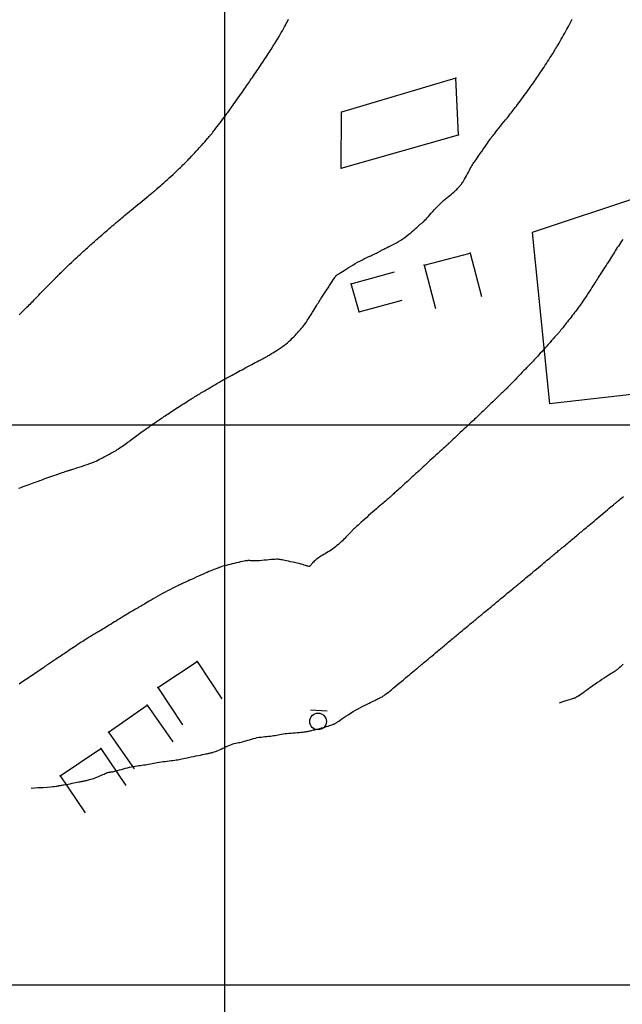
# Model space of a CAD drawing. Header units: millimetres. Extents: x 196436 to 199900, y 8705373 to 8708636.
# Tile 17 of 241: x 197763 to 197871, y 8705897 to 8706072. Entities that reach past the tile are written whole.
import ezdxf

# ---------------------------------------------------------------- set-up
doc = ezdxf.new("R2010")
doc.units = ezdxf.units.MM
doc.header["$LTSCALE"] = 5
for name, color, linetype in [('$CURVAS1', 30, 'Continuous'), ('$CURVAS2', 40, 'Continuous'), ('CASA', 6, 'Continuous'), ('CERCA', 3, 'CERCA_LINE'), ('MALHA', 9, 'Continuous'), ('PL', 23, 'Continuous')]:
    doc.layers.add(name, color=color, linetype=linetype)
doc.linetypes.add('CERCA_LINE', pattern='A,0.5,-0.2,["X",Standard,S=0.1,R=0,X=-0.1,Y=-0.05],-0.25', length=0.95)

# ---------------------------------------------------------------- blocks, each defined once
blk = doc.blocks.new('PL')
at = {"layer": 'PL'}
blk.add_line((2.01, 1.49), (2.01, -1.49), dxfattribs=at)
blk.add_circle((0, 0), 1.49, dxfattribs=at)

msp = doc.modelspace()

# ---------------------------------------------------------------- linework, layer by layer
at = {"layer": '$CURVAS1'}
msp.add_polyline3d([(197871.072, 8706033.068, 710), (197870.871, 8706032.771, 710), (197870.675, 8706032.478, 710), (197870.482, 8706032.19, 710), (197870.293, 8706031.907, 710), (197870.109, 8706031.629, 710), (197869.93, 8706031.354, 710), (197869.755, 8706031.083, 710), (197869.583, 8706030.814, 710), (197869.412, 8706030.544, 710), (197869.24, 8706030.272, 710), (197869.065, 8706029.995, 710), (197868.886, 8706029.71, 710), (197868.701, 8706029.417, 710), (197868.507, 8706029.112, 710), (197868.303, 8706028.794, 710), (197868.093, 8706028.467, 710), (197867.879, 8706028.135, 710), (197867.665, 8706027.804, 710), (197867.454, 8706027.477, 710), (197867.249, 8706027.158, 710), (197867.053, 8706026.854, 710), (197866.871, 8706026.567, 710), (197866.703, 8706026.301, 710), (197866.546, 8706026.051, 710), (197866.395, 8706025.809, 710), (197866.247, 8706025.57, 710), (197866.094, 8706025.327, 710), (197865.934, 8706025.073, 710), (197865.76, 8706024.8, 710), (197865.568, 8706024.503, 710), (197865.355, 8706024.177, 710), (197865.126, 8706023.829, 710), (197864.887, 8706023.469, 710), (197864.644, 8706023.104, 710), (197864.404, 8706022.745, 710), (197864.173, 8706022.401, 710), (197863.958, 8706022.081, 710), (197863.765, 8706021.795, 710), (197863.598, 8706021.548, 710), (197863.453, 8706021.334, 710), (197863.324, 8706021.145, 710), (197863.202, 8706020.971, 710), (197863.083, 8706020.804, 710), (197862.958, 8706020.633, 710), (197862.822, 8706020.451, 710), (197862.667, 8706020.249, 710), (197862.489, 8706020.018, 710), (197862.291, 8706019.765, 710), (197862.079, 8706019.495, 710), (197861.859, 8706019.215, 710), (197861.635, 8706018.932, 710), (197861.414, 8706018.652, 710), (197861.2, 8706018.383, 710), (197861, 8706018.129, 710), (197860.817, 8706017.898, 710), (197860.652, 8706017.69, 710), (197860.504, 8706017.502, 710), (197860.371, 8706017.333, 710), (197860.252, 8706017.183, 710), (197860.147, 8706017.051, 710), (197860.054, 8706016.934, 710), (197859.973, 8706016.832, 710), (197859.901, 8706016.742, 710), (197859.832, 8706016.658, 710), (197859.761, 8706016.573, 710), (197859.681, 8706016.479, 710), (197859.585, 8706016.369, 710), (197859.467, 8706016.235, 710), (197859.321, 8706016.069, 710), (197859.141, 8706015.865, 710), (197858.922, 8706015.617, 710), (197858.669, 8706015.332, 710), (197858.391, 8706015.019, 710), (197858.095, 8706014.686, 710), (197857.789, 8706014.342, 710), (197857.48, 8706013.997, 710), (197857.177, 8706013.659, 710), (197856.887, 8706013.336, 710), (197856.616, 8706013.037, 710), (197856.363, 8706012.759, 710), (197856.125, 8706012.5, 710), (197855.9, 8706012.255, 710), (197855.684, 8706012.023, 710), (197855.475, 8706011.799, 710), (197855.27, 8706011.58, 710), (197855.066, 8706011.363, 710), (197854.86, 8706011.145, 710), (197854.65, 8706010.924, 710), (197854.433, 8706010.695, 710), (197854.206, 8706010.458, 710), (197853.967, 8706010.208, 710), (197853.714, 8706009.944, 710), (197853.444, 8706009.664, 710), (197853.154, 8706009.363, 710), (197852.844, 8706009.042, 710), (197852.52, 8706008.708, 710), (197852.19, 8706008.368, 710), (197851.864, 8706008.033, 710), (197851.55, 8706007.709, 710), (197851.256, 8706007.407, 710), (197850.99, 8706007.135, 710), (197850.762, 8706006.901, 710), (197850.576, 8706006.712, 710), (197850.431, 8706006.563, 710), (197850.318, 8706006.45, 710), (197850.234, 8706006.365, 710), (197850.171, 8706006.302, 710), (197850.123, 8706006.255, 710), (197850.084, 8706006.218, 710), (197850.05, 8706006.184, 710), (197850.012, 8706006.149, 710), (197849.967, 8706006.105, 710), (197849.91, 8706006.051, 710), (197849.836, 8706005.979, 710), (197849.739, 8706005.886, 710), (197849.616, 8706005.768, 710), (197849.461, 8706005.619, 710), (197849.269, 8706005.436, 710), (197849.038, 8706005.215, 710), (197848.774, 8706004.961, 710), (197848.484, 8706004.683, 710), (197848.177, 8706004.389, 710), (197847.861, 8706004.085, 710), (197847.543, 8706003.779, 710), (197847.231, 8706003.479, 710), (197846.935, 8706003.193, 710), (197846.659, 8706002.925, 710), (197846.403, 8706002.676, 710), (197846.163, 8706002.442, 710), (197845.935, 8706002.221, 710), (197845.717, 8706002.009, 710), (197845.504, 8706001.804, 710), (197845.294, 8706001.602, 710), (197845.083, 8706001.402, 710), (197844.867, 8706001.201, 710), (197844.646, 8706000.995, 710), (197844.415, 8706000.782, 710), (197844.175, 8706000.56, 710), (197843.921, 8706000.327, 710), (197843.652, 8706000.079, 710), (197843.366, 8705999.814, 710), (197843.061, 8705999.531, 710), (197842.736, 8705999.227, 710), (197842.398, 8705998.91, 710), (197842.056, 8705998.588, 710), (197841.718, 8705998.269, 710), (197841.393, 8705997.962, 710), (197841.09, 8705997.675, 710), (197840.817, 8705997.416, 710), (197840.582, 8705997.193, 710), (197840.393, 8705997.013, 710), (197840.245, 8705996.873, 710), (197840.133, 8705996.767, 710), (197840.05, 8705996.689, 710), (197839.992, 8705996.634, 710), (197839.953, 8705996.597, 710), (197839.927, 8705996.572, 710), (197839.907, 8705996.554, 710), (197839.889, 8705996.537, 710), (197839.866, 8705996.515, 710), (197839.831, 8705996.482, 710), (197839.778, 8705996.433, 710), (197839.7, 8705996.362, 710), (197839.591, 8705996.262, 710), (197839.444, 8705996.129, 710), (197839.253, 8705995.955, 710), (197839.014, 8705995.738, 710), (197838.734, 8705995.483, 710), (197838.42, 8705995.198, 710), (197838.082, 8705994.89, 710), (197837.729, 8705994.568, 710), (197837.369, 8705994.24, 710), (197837.012, 8705993.912, 710), (197836.667, 8705993.594, 710), (197836.34, 8705993.291, 710), (197836.031, 8705993.005, 710), (197835.741, 8705992.734, 710), (197835.468, 8705992.478, 710), (197835.209, 8705992.236, 710), (197834.965, 8705992.008, 710), (197834.734, 8705991.792, 710), (197834.514, 8705991.589, 710), (197834.305, 8705991.396, 710), (197834.103, 8705991.212, 710), (197833.906, 8705991.032, 710), (197833.71, 8705990.855, 710), (197833.512, 8705990.677, 710), (197833.309, 8705990.494, 710), (197833.098, 8705990.304, 710), (197832.876, 8705990.104, 710), (197832.641, 8705989.891, 710), (197832.396, 8705989.669, 710), (197832.144, 8705989.44, 710), (197831.89, 8705989.21, 710), (197831.638, 8705988.98, 710), (197831.392, 8705988.756, 710), (197831.155, 8705988.541, 710), (197830.931, 8705988.338, 710), (197830.724, 8705988.152, 710), (197830.534, 8705987.98, 710), (197830.358, 8705987.822, 710), (197830.195, 8705987.676, 710), (197830.045, 8705987.542, 710), (197829.906, 8705987.418, 710), (197829.777, 8705987.303, 710), (197829.655, 8705987.195, 710), (197829.54, 8705987.093, 710), (197829.428, 8705986.993, 710), (197829.312, 8705986.891, 710), (197829.189, 8705986.782, 710), (197829.053, 8705986.663, 710), (197828.899, 8705986.53, 710), (197828.723, 8705986.377, 710), (197828.52, 8705986.202, 710), (197828.286, 8705986, 710), (197828.023, 8705985.775, 710), (197827.736, 8705985.528, 710), (197827.429, 8705985.263, 710), (197827.104, 8705984.982, 710), (197826.767, 8705984.689, 710), (197826.421, 8705984.387, 710), (197826.07, 8705984.078, 710), (197825.719, 8705983.766, 710), (197825.37, 8705983.455, 710), (197825.03, 8705983.15, 710), (197824.702, 8705982.855, 710), (197824.391, 8705982.574, 710), (197824.102, 8705982.311, 710), (197823.84, 8705982.073, 710), (197823.607, 8705981.862, 710), (197823.409, 8705981.682, 710), (197823.24, 8705981.529, 710), (197823.095, 8705981.396, 710), (197822.968, 8705981.279, 710), (197822.854, 8705981.171, 710), (197822.747, 8705981.066, 710), (197822.641, 8705980.96, 710), (197822.53, 8705980.845, 710), (197822.411, 8705980.718, 710), (197822.281, 8705980.578, 710), (197822.14, 8705980.426, 710), (197821.987, 8705980.262, 710), (197821.823, 8705980.087, 710), (197821.647, 8705979.902, 710), (197821.457, 8705979.708, 710), (197821.255, 8705979.504, 710), (197821.039, 8705979.293, 710), (197820.811, 8705979.077, 710), (197820.573, 8705978.857, 710), (197820.326, 8705978.637, 710), (197820.071, 8705978.419, 710), (197819.811, 8705978.206, 710), (197819.547, 8705978, 710), (197819.281, 8705977.804, 710), (197819.013, 8705977.619, 710), (197818.746, 8705977.445, 710), (197818.481, 8705977.28, 710), (197818.218, 8705977.121, 710), (197817.958, 8705976.968, 710), (197817.704, 8705976.818, 710), (197817.455, 8705976.669, 710), (197817.213, 8705976.52, 710), (197816.98, 8705976.369, 710), (197816.757, 8705976.218, 710), (197816.545, 8705976.066, 710), (197816.347, 8705975.916, 710), (197816.165, 8705975.769, 710), (197816, 8705975.625, 710), (197815.854, 8705975.486, 710), (197815.729, 8705975.353, 710), (197815.625, 8705975.228, 710), (197815.54, 8705975.112, 710), (197815.467, 8705975.007, 710), (197815.403, 8705974.914, 710), (197815.343, 8705974.837, 710), (197815.281, 8705974.776, 710), (197815.214, 8705974.734, 710), (197815.135, 8705974.711, 710), (197815.041, 8705974.711, 710), (197814.928, 8705974.73, 710), (197814.793, 8705974.766, 710), (197814.632, 8705974.817, 710), (197814.442, 8705974.879, 710), (197814.219, 8705974.952, 710), (197813.961, 8705975.031, 710), (197813.664, 8705975.115, 710), (197813.327, 8705975.201, 710), (197812.959, 8705975.288, 710), (197812.572, 8705975.375, 710), (197812.178, 8705975.46, 710), (197811.789, 8705975.542, 710), (197811.416, 8705975.619, 710), (197811.07, 8705975.691, 710), (197810.765, 8705975.757, 710), (197810.506, 8705975.814, 710), (197810.285, 8705975.864, 710), (197810.089, 8705975.904, 710), (197809.903, 8705975.935, 710), (197809.715, 8705975.957, 710), (197809.51, 8705975.968, 710), (197809.275, 8705975.969, 710), (197808.997, 8705975.959, 710), (197808.667, 8705975.938, 710), (197808.294, 8705975.908, 710), (197807.891, 8705975.873, 710), (197807.471, 8705975.834, 710), (197807.05, 8705975.795, 710), (197806.64, 8705975.757, 710), (197806.254, 8705975.725, 710), (197805.907, 8705975.7, 710), (197805.609, 8705975.685, 710), (197805.357, 8705975.679, 710), (197805.147, 8705975.679, 710), (197804.972, 8705975.685, 710), (197804.828, 8705975.695, 710), (197804.708, 8705975.708, 710), (197804.608, 8705975.721, 710), (197804.521, 8705975.733, 710), (197804.443, 8705975.742, 710), (197804.365, 8705975.748, 710), (197804.281, 8705975.748, 710), (197804.181, 8705975.742, 710), (197804.059, 8705975.728, 710), (197803.907, 8705975.705, 710), (197803.717, 8705975.671, 710), (197803.481, 8705975.625, 710), (197803.195, 8705975.566, 710), (197802.867, 8705975.497, 710), (197802.507, 8705975.419, 710), (197802.127, 8705975.334, 710), (197801.738, 8705975.245, 710), (197801.352, 8705975.155, 710), (197800.979, 8705975.064, 710), (197800.63, 8705974.977, 710), (197800.315, 8705974.894, 710), (197800.029, 8705974.814, 710), (197799.767, 8705974.737, 710), (197799.522, 8705974.66, 710), (197799.29, 8705974.582, 710), (197799.063, 8705974.502, 710), (197798.835, 8705974.418, 710), (197798.602, 8705974.329, 710), (197798.357, 8705974.234, 710), (197798.098, 8705974.131, 710), (197797.824, 8705974.02, 710), (197797.532, 8705973.899, 710), (197797.222, 8705973.769, 710), (197796.892, 8705973.628, 710), (197796.54, 8705973.475, 710), (197796.164, 8705973.31, 710), (197795.766, 8705973.132, 710), (197795.352, 8705972.946, 710), (197794.935, 8705972.757, 710), (197794.524, 8705972.57, 710), (197794.129, 8705972.389, 710), (197793.762, 8705972.221, 710), (197793.432, 8705972.07, 710), (197793.151, 8705971.94, 710), (197792.925, 8705971.837, 710), (197792.75, 8705971.757, 710), (197792.619, 8705971.698, 710), (197792.525, 8705971.656, 710), (197792.461, 8705971.627, 710), (197792.42, 8705971.609, 710), (197792.394, 8705971.597, 710), (197792.376, 8705971.59, 710), (197792.36, 8705971.582, 710), (197792.337, 8705971.571, 710), (197792.3, 8705971.553, 710), (197792.241, 8705971.523, 710), (197792.153, 8705971.48, 710), (197792.028, 8705971.418, 710), (197791.858, 8705971.334, 710), (197791.636, 8705971.224, 710), (197791.357, 8705971.086, 710), (197791.027, 8705970.923, 710), (197790.656, 8705970.738, 710), (197790.253, 8705970.535, 710), (197789.827, 8705970.317, 710), (197789.387, 8705970.089, 710), (197788.944, 8705969.855, 710), (197788.504, 8705969.617, 710), (197788.078, 8705969.38, 710), (197787.669, 8705969.146, 710), (197787.279, 8705968.918, 710), (197786.91, 8705968.7, 710), (197786.566, 8705968.493, 710), (197786.248, 8705968.3, 710), (197785.959, 8705968.125, 710), (197785.702, 8705967.969, 710), (197785.478, 8705967.836, 710), (197785.284, 8705967.721, 710), (197785.114, 8705967.623, 710), (197784.964, 8705967.538, 710), (197784.83, 8705967.463, 710), (197784.707, 8705967.395, 710), (197784.59, 8705967.331, 710), (197784.474, 8705967.267, 710), (197784.355, 8705967.2, 710), (197784.23, 8705967.129, 710), (197784.096, 8705967.052, 710), (197783.949, 8705966.967, 710), (197783.787, 8705966.871, 710), (197783.606, 8705966.764, 710), (197783.403, 8705966.644, 710), (197783.176, 8705966.508, 710), (197782.922, 8705966.356, 710), (197782.645, 8705966.189, 710), (197782.348, 8705966.01, 710), (197782.035, 8705965.82, 710), (197781.71, 8705965.623, 710), (197781.378, 8705965.421, 710), (197781.043, 8705965.215, 710), (197780.708, 8705965.009, 710), (197780.377, 8705964.804, 710), (197780.053, 8705964.603, 710), (197779.736, 8705964.406, 710), (197779.43, 8705964.215, 710), (197779.135, 8705964.031, 710), (197778.854, 8705963.857, 710), (197778.588, 8705963.692, 710), (197778.34, 8705963.54, 710), (197778.109, 8705963.4, 710), (197777.895, 8705963.271, 710), (197777.694, 8705963.152, 710), (197777.504, 8705963.04, 710), (197777.322, 8705962.933, 710), (197777.145, 8705962.829, 710), (197776.971, 8705962.726, 710), (197776.796, 8705962.623, 710), (197776.62, 8705962.517, 710), (197776.439, 8705962.407, 710), (197776.253, 8705962.293, 710), (197776.06, 8705962.174, 710), (197775.86, 8705962.05, 710), (197775.65, 8705961.919, 710), (197775.43, 8705961.78, 710), (197775.199, 8705961.634, 710), (197774.956, 8705961.479, 710), (197774.701, 8705961.317, 710), (197774.437, 8705961.148, 710), (197774.165, 8705960.973, 710), (197773.887, 8705960.793, 710), (197773.604, 8705960.608, 710), (197773.318, 8705960.421, 710), (197773.031, 8705960.232, 710), (197772.745, 8705960.041, 710), (197772.46, 8705959.85, 710), (197772.179, 8705959.661, 710), (197771.902, 8705959.474, 710), (197771.633, 8705959.291, 710), (197771.372, 8705959.114, 710), (197771.12, 8705958.944, 710), (197770.88, 8705958.783, 710), (197770.652, 8705958.63, 710), (197770.435, 8705958.486, 710), (197770.229, 8705958.349, 710), (197770.03, 8705958.217, 710), (197769.839, 8705958.091, 710), (197769.653, 8705957.968, 710), (197769.471, 8705957.847, 710), (197769.291, 8705957.727, 710), (197769.112, 8705957.606, 710), (197768.932, 8705957.484, 710), (197768.749, 8705957.359, 710), (197768.561, 8705957.231, 710), (197768.367, 8705957.097, 710), (197768.164, 8705956.957, 710), (197767.951, 8705956.809, 710), (197767.725, 8705956.652, 710), (197767.486, 8705956.486, 710), (197767.235, 8705956.311, 710), (197766.973, 8705956.129, 710), (197766.701, 8705955.941, 710), (197766.421, 8705955.748, 710), (197766.135, 8705955.551, 710), (197765.844, 8705955.352, 710), (197765.549, 8705955.152, 710), (197765.253, 8705954.953, 710), (197764.957, 8705954.755, 710), (197764.664, 8705954.56, 710), (197764.377, 8705954.369, 710), (197764.096, 8705954.184, 710), (197763.826, 8705954.006, 710), (197763.568, 8705953.836, 710), (197763.325, 8705953.676, 710)], dxfattribs=at)
at = {"layer": '$CURVAS2'}
for points in [[(197763.283, 8705988.659, 709), (197763.677, 8705988.809, 709), (197764.056, 8705988.952, 709), (197764.42, 8705989.087, 709), (197764.767, 8705989.215, 709), (197765.099, 8705989.336, 709), (197765.416, 8705989.45, 709), (197765.718, 8705989.559, 709), (197766.004, 8705989.663, 709), (197766.276, 8705989.762, 709), (197766.533, 8705989.857, 709), (197766.782, 8705989.949, 709), (197767.029, 8705990.04, 709), (197767.278, 8705990.133, 709), (197767.538, 8705990.229, 709), (197767.813, 8705990.33, 709), (197768.109, 8705990.437, 709), (197768.434, 8705990.553, 709), (197768.789, 8705990.678, 709), (197769.168, 8705990.811, 709), (197769.559, 8705990.946, 709), (197769.952, 8705991.082, 709), (197770.335, 8705991.213, 709), (197770.698, 8705991.338, 709), (197771.031, 8705991.451, 709), (197771.322, 8705991.55, 709), (197771.564, 8705991.632, 709), (197771.76, 8705991.698, 709), (197771.915, 8705991.751, 709), (197772.036, 8705991.791, 709), (197772.129, 8705991.822, 709), (197772.199, 8705991.844, 709), (197772.253, 8705991.862, 709), (197772.296, 8705991.875, 709), (197772.335, 8705991.887, 709), (197772.378, 8705991.9, 709), (197772.434, 8705991.916, 709), (197772.509, 8705991.939, 709), (197772.614, 8705991.971, 709), (197772.755, 8705992.014, 709), (197772.942, 8705992.071, 709), (197773.183, 8705992.146, 709), (197773.483, 8705992.238, 709), (197773.833, 8705992.348, 709), (197774.221, 8705992.472, 709), (197774.637, 8705992.608, 709), (197775.068, 8705992.753, 709), (197775.502, 8705992.904, 709), (197775.928, 8705993.059, 709), (197776.334, 8705993.215, 709), (197776.711, 8705993.371, 709), (197777.059, 8705993.524, 709), (197777.383, 8705993.676, 709), (197777.685, 8705993.825, 709), (197777.968, 8705993.971, 709), (197778.237, 8705994.113, 709), (197778.494, 8705994.252, 709), (197778.743, 8705994.387, 709), (197778.987, 8705994.518, 709), (197779.227, 8705994.645, 709), (197779.464, 8705994.771, 709), (197779.699, 8705994.896, 709), (197779.932, 8705995.023, 709), (197780.164, 8705995.152, 709), (197780.396, 8705995.285, 709), (197780.629, 8705995.423, 709), (197780.863, 8705995.567, 709), (197781.098, 8705995.717, 709), (197781.333, 8705995.873, 709), (197781.569, 8705996.032, 709), (197781.804, 8705996.195, 709), (197782.038, 8705996.361, 709), (197782.27, 8705996.528, 709), (197782.5, 8705996.696, 709), (197782.727, 8705996.865, 709), (197782.953, 8705997.033, 709), (197783.178, 8705997.203, 709), (197783.403, 8705997.373, 709), (197783.63, 8705997.545, 709), (197783.86, 8705997.718, 709), (197784.093, 8705997.892, 709), (197784.331, 8705998.069, 709), (197784.575, 8705998.247, 709), (197784.823, 8705998.427, 709), (197785.073, 8705998.607, 709), (197785.323, 8705998.786, 709), (197785.572, 8705998.963, 709), (197785.819, 8705999.137, 709), (197786.06, 8705999.308, 709), (197786.295, 8705999.474, 709), (197786.523, 8705999.634, 709), (197786.743, 8705999.788, 709), (197786.956, 8705999.938, 709), (197787.165, 8706000.084, 709), (197787.369, 8706000.226, 709), (197787.57, 8706000.364, 709), (197787.768, 8706000.501, 709), (197787.965, 8706000.634, 709), (197788.162, 8706000.767, 709), (197788.36, 8706000.899, 709), (197788.56, 8706001.031, 709), (197788.763, 8706001.166, 709), (197788.971, 8706001.303, 709), (197789.185, 8706001.444, 709), (197789.406, 8706001.591, 709), (197789.636, 8706001.744, 709), (197789.875, 8706001.903, 709), (197790.123, 8706002.07, 709), (197790.378, 8706002.241, 709), (197790.639, 8706002.416, 709), (197790.905, 8706002.593, 709), (197791.175, 8706002.773, 709), (197791.447, 8706002.952, 709), (197791.721, 8706003.131, 709), (197791.994, 8706003.307, 709), (197792.266, 8706003.482, 709), (197792.536, 8706003.653, 709), (197792.803, 8706003.821, 709), (197793.065, 8706003.985, 709), (197793.322, 8706004.146, 709), (197793.572, 8706004.302, 709), (197793.814, 8706004.453, 709), (197794.048, 8706004.6, 709), (197794.275, 8706004.742, 709), (197794.497, 8706004.88, 709), (197794.714, 8706005.016, 709), (197794.929, 8706005.149, 709), (197795.143, 8706005.281, 709), (197795.358, 8706005.413, 709), (197795.575, 8706005.545, 709), (197795.795, 8706005.679, 709), (197796.019, 8706005.813, 709), (197796.247, 8706005.948, 709), (197796.478, 8706006.085, 709), (197796.711, 8706006.223, 709), (197796.947, 8706006.362, 709), (197797.186, 8706006.503, 709), (197797.426, 8706006.645, 709), (197797.668, 8706006.788, 709), (197797.911, 8706006.932, 709), (197798.154, 8706007.075, 709), (197798.395, 8706007.218, 709), (197798.635, 8706007.359, 709), (197798.872, 8706007.497, 709), (197799.106, 8706007.632, 709), (197799.335, 8706007.762, 709), (197799.558, 8706007.888, 709), (197799.779, 8706008.01, 709), (197799.997, 8706008.13, 709), (197800.217, 8706008.249, 709), (197800.438, 8706008.369, 709), (197800.664, 8706008.491, 709), (197800.897, 8706008.617, 709), (197801.138, 8706008.747, 709), (197801.389, 8706008.884, 709), (197801.65, 8706009.027, 709), (197801.923, 8706009.177, 709), (197802.206, 8706009.332, 709), (197802.502, 8706009.494, 709), (197802.808, 8706009.662, 709), (197803.127, 8706009.835, 709), (197803.458, 8706010.014, 709), (197803.801, 8706010.199, 709), (197804.15, 8706010.386, 709), (197804.499, 8706010.572, 709), (197804.844, 8706010.755, 709), (197805.177, 8706010.932, 709), (197805.493, 8706011.099, 709), (197805.786, 8706011.254, 709), (197806.049, 8706011.393, 709), (197806.28, 8706011.514, 709), (197806.479, 8706011.62, 709), (197806.652, 8706011.711, 709), (197806.801, 8706011.79, 709), (197806.932, 8706011.86, 709), (197807.047, 8706011.923, 709), (197807.152, 8706011.98, 709), (197807.249, 8706012.034, 709), (197807.343, 8706012.088, 709), (197807.44, 8706012.144, 709), (197807.544, 8706012.205, 709), (197807.661, 8706012.275, 709), (197807.796, 8706012.355, 709), (197807.955, 8706012.45, 709), (197808.143, 8706012.563, 709), (197808.365, 8706012.695, 709), (197808.624, 8706012.85, 709), (197808.916, 8706013.025, 709), (197809.233, 8706013.22, 709), (197809.567, 8706013.43, 709), (197809.913, 8706013.655, 709), (197810.261, 8706013.892, 709), (197810.605, 8706014.139, 709), (197810.938, 8706014.393, 709), (197811.254, 8706014.652, 709), (197811.553, 8706014.915, 709), (197811.834, 8706015.177, 709), (197812.099, 8706015.437, 709), (197812.349, 8706015.693, 709), (197812.585, 8706015.942, 709), (197812.806, 8706016.181, 709), (197813.015, 8706016.409, 709), (197813.212, 8706016.624, 709), (197813.4, 8706016.831, 709), (197813.584, 8706017.037, 709), (197813.765, 8706017.247, 709), (197813.948, 8706017.469, 709), (197814.137, 8706017.709, 709), (197814.334, 8706017.973, 709), (197814.543, 8706018.267, 709), (197814.767, 8706018.595, 709), (197815.001, 8706018.95, 709), (197815.24, 8706019.322, 709), (197815.478, 8706019.701, 709), (197815.711, 8706020.076, 709), (197815.933, 8706020.438, 709), (197816.138, 8706020.776, 709), (197816.322, 8706021.081, 709), (197816.481, 8706021.345, 709), (197816.62, 8706021.578, 709), (197816.748, 8706021.791, 709), (197816.873, 8706021.995, 709), (197817.001, 8706022.203, 709), (197817.141, 8706022.426, 709), (197817.3, 8706022.675, 709), (197817.486, 8706022.964, 709), (197817.705, 8706023.298, 709), (197817.949, 8706023.669, 709), (197818.208, 8706024.062, 709), (197818.474, 8706024.463, 709), (197818.736, 8706024.857, 709), (197818.985, 8706025.231, 709), (197819.211, 8706025.571, 709), (197819.405, 8706025.862, 709), (197819.559, 8706026.094, 709), (197819.676, 8706026.272, 709), (197819.762, 8706026.402, 709), (197819.821, 8706026.493, 709), (197819.86, 8706026.552, 709), (197819.884, 8706026.588, 709), (197819.897, 8706026.608, 709), (197819.906, 8706026.621, 709), (197819.915, 8706026.632, 709), (197819.924, 8706026.644, 709), (197819.934, 8706026.655, 709), (197819.946, 8706026.667, 709), (197819.959, 8706026.679, 709), (197819.975, 8706026.692, 709), (197819.992, 8706026.705, 709), (197820.011, 8706026.719, 709), (197820.035, 8706026.734, 709), (197820.066, 8706026.755, 709), (197820.113, 8706026.784, 709), (197820.181, 8706026.826, 709), (197820.275, 8706026.885, 709), (197820.403, 8706026.966, 709), (197820.569, 8706027.072, 709), (197820.781, 8706027.208, 709), (197821.042, 8706027.376, 709), (197821.348, 8706027.572, 709), (197821.692, 8706027.79, 709), (197822.067, 8706028.025, 709), (197822.466, 8706028.27, 709), (197822.884, 8706028.52, 709), (197823.312, 8706028.769, 709), (197823.745, 8706029.011, 709), (197824.176, 8706029.241, 709), (197824.6, 8706029.459, 709), (197825.011, 8706029.663, 709), (197825.405, 8706029.852, 709), (197825.776, 8706030.027, 709), (197826.12, 8706030.186, 709), (197826.432, 8706030.33, 709), (197826.705, 8706030.457, 709), (197826.938, 8706030.567, 709), (197827.134, 8706030.663, 709), (197827.298, 8706030.746, 709), (197827.437, 8706030.818, 709), (197827.556, 8706030.883, 709), (197827.66, 8706030.942, 709), (197827.756, 8706030.997, 709), (197827.849, 8706031.05, 709), (197827.944, 8706031.104, 709), (197828.046, 8706031.161, 709), (197828.16, 8706031.223, 709), (197828.289, 8706031.291, 709), (197828.439, 8706031.368, 709), (197828.614, 8706031.456, 709), (197828.818, 8706031.557, 709), (197829.056, 8706031.673, 709), (197829.33, 8706031.805, 709), (197829.636, 8706031.954, 709), (197829.969, 8706032.12, 709), (197830.323, 8706032.302, 709), (197830.692, 8706032.502, 709), (197831.07, 8706032.717, 709), (197831.452, 8706032.949, 709), (197831.832, 8706033.198, 709), (197832.204, 8706033.462, 709), (197832.566, 8706033.736, 709), (197832.913, 8706034.015, 709), (197833.243, 8706034.291, 709), (197833.552, 8706034.559, 709), (197833.837, 8706034.813, 709), (197834.095, 8706035.047, 709), (197834.323, 8706035.254, 709), (197834.519, 8706035.43, 709), (197834.685, 8706035.577, 709), (197834.825, 8706035.699, 709), (197834.944, 8706035.8, 709), (197835.045, 8706035.884, 709), (197835.132, 8706035.955, 709), (197835.209, 8706036.016, 709), (197835.28, 8706036.071, 709), (197835.349, 8706036.125, 709), (197835.421, 8706036.183, 709), (197835.5, 8706036.25, 709), (197835.591, 8706036.333, 709), (197835.698, 8706036.438, 709), (197835.827, 8706036.569, 709), (197835.981, 8706036.734, 709), (197836.165, 8706036.937, 709), (197836.382, 8706037.182, 709), (197836.629, 8706037.464, 709), (197836.902, 8706037.773, 709), (197837.194, 8706038.101, 709), (197837.501, 8706038.441, 709), (197837.819, 8706038.782, 709), (197838.141, 8706039.118, 709), (197838.464, 8706039.439, 709), (197838.783, 8706039.739, 709), (197839.095, 8706040.018, 709), (197839.399, 8706040.278, 709), (197839.691, 8706040.52, 709), (197839.971, 8706040.748, 709), (197840.236, 8706040.962, 709), (197840.483, 8706041.164, 709), (197840.712, 8706041.356, 709), (197840.921, 8706041.541, 709), (197841.11, 8706041.717, 709), (197841.28, 8706041.883, 709), (197841.435, 8706042.041, 709), (197841.574, 8706042.188, 709), (197841.699, 8706042.324, 709), (197841.813, 8706042.45, 709), (197841.916, 8706042.563, 709), (197842.01, 8706042.664, 709), (197842.098, 8706042.761, 709), (197842.184, 8706042.859, 709), (197842.272, 8706042.966, 709), (197842.365, 8706043.088, 709), (197842.466, 8706043.233, 709), (197842.579, 8706043.408, 709), (197842.707, 8706043.621, 709), (197842.853, 8706043.874, 709), (197843.014, 8706044.161, 709), (197843.185, 8706044.471, 709), (197843.36, 8706044.794, 709), (197843.536, 8706045.12, 709), (197843.709, 8706045.437, 709), (197843.873, 8706045.736, 709), (197844.023, 8706046.006, 709), (197844.158, 8706046.24, 709), (197844.281, 8706046.446, 709), (197844.4, 8706046.635, 709), (197844.521, 8706046.82, 709), (197844.651, 8706047.01, 709), (197844.796, 8706047.218, 709), (197844.962, 8706047.455, 709), (197845.157, 8706047.731, 709), (197845.384, 8706048.055, 709), (197845.637, 8706048.417, 709), (197845.905, 8706048.802, 709), (197846.179, 8706049.196, 709), (197846.45, 8706049.585, 709), (197846.707, 8706049.956, 709), (197846.941, 8706050.294, 709), (197847.142, 8706050.585, 709), (197847.304, 8706050.818, 709), (197847.428, 8706050.998, 709), (197847.521, 8706051.131, 709), (197847.586, 8706051.226, 709), (197847.63, 8706051.289, 709), (197847.657, 8706051.328, 709), (197847.672, 8706051.351, 709), (197847.681, 8706051.364, 709), (197847.689, 8706051.375, 709), (197847.702, 8706051.392, 709), (197847.725, 8706051.422, 709), (197847.766, 8706051.473, 709), (197847.83, 8706051.553, 709), (197847.924, 8706051.669, 709), (197848.053, 8706051.829, 709), (197848.223, 8706052.04, 709), (197848.439, 8706052.307, 709), (197848.692, 8706052.621, 709), (197848.972, 8706052.968, 709), (197849.269, 8706053.337, 709), (197849.574, 8706053.715, 709), (197849.875, 8706054.09, 709), (197850.162, 8706054.448, 709), (197850.425, 8706054.778, 709), (197850.658, 8706055.071, 709), (197850.862, 8706055.33, 709), (197851.047, 8706055.565, 709), (197851.217, 8706055.784, 709), (197851.379, 8706055.994, 709), (197851.541, 8706056.206, 709), (197851.709, 8706056.425, 709), (197851.89, 8706056.662, 709), (197852.088, 8706056.922, 709), (197852.302, 8706057.203, 709), (197852.528, 8706057.5, 709), (197852.763, 8706057.81, 709), (197853.002, 8706058.128, 709), (197853.244, 8706058.449, 709), (197853.482, 8706058.77, 709), (197853.716, 8706059.085, 709), (197853.94, 8706059.392, 709), (197854.156, 8706059.69, 709), (197854.365, 8706059.981, 709), (197854.567, 8706060.265, 709), (197854.762, 8706060.542, 709), (197854.953, 8706060.814, 709), (197855.14, 8706061.081, 709), (197855.324, 8706061.345, 709), (197855.505, 8706061.606, 709), (197855.685, 8706061.866, 709), (197855.866, 8706062.128, 709), (197856.048, 8706062.394, 709), (197856.233, 8706062.666, 709), (197856.422, 8706062.947, 709), (197856.616, 8706063.238, 709), (197856.818, 8706063.542, 709), (197857.027, 8706063.861, 709), (197857.241, 8706064.19, 709), (197857.457, 8706064.524, 709), (197857.673, 8706064.859, 709), (197857.884, 8706065.19, 709), (197858.089, 8706065.512, 709), (197858.284, 8706065.82, 709), (197858.466, 8706066.108, 709), (197858.633, 8706066.376, 709), (197858.788, 8706066.626, 709), (197858.936, 8706066.866, 709), (197859.081, 8706067.104, 709), (197859.226, 8706067.346, 709), (197859.376, 8706067.599, 709), (197859.535, 8706067.871, 709), (197859.707, 8706068.168, 709), (197859.895, 8706068.494, 709), (197860.095, 8706068.844, 709), (197860.304, 8706069.21, 709), (197860.515, 8706069.582, 709), (197860.724, 8706069.952, 709), (197860.926, 8706070.312, 709), (197861.117, 8706070.653, 709), (197861.292, 8706070.967, 709), (197861.447, 8706071.247, 709), (197861.586, 8706071.502, 709), (197861.713, 8706071.739, 709), (197861.834, 8706071.969, 709), (197861.954, 8706072.2, 709), (197862.076, 8706072.443, 709)], [(197763.345, 8706019.641, 708), (197763.512, 8706019.807, 708), (197763.691, 8706019.986, 708), (197763.886, 8706020.178, 708), (197764.094, 8706020.381, 708), (197764.311, 8706020.593, 708), (197764.535, 8706020.811, 708), (197764.761, 8706021.031, 708), (197764.987, 8706021.251, 708), (197765.208, 8706021.469, 708), (197765.422, 8706021.681, 708), (197765.626, 8706021.885, 708), (197765.823, 8706022.086, 708), (197766.019, 8706022.286, 708), (197766.216, 8706022.49, 708), (197766.421, 8706022.703, 708), (197766.636, 8706022.927, 708), (197766.868, 8706023.168, 708), (197767.12, 8706023.428, 708), (197767.395, 8706023.711, 708), (197767.686, 8706024.011, 708), (197767.987, 8706024.319, 708), (197768.288, 8706024.627, 708), (197768.582, 8706024.927, 708), (197768.862, 8706025.212, 708), (197769.118, 8706025.474, 708), (197769.343, 8706025.704, 708), (197769.532, 8706025.896, 708), (197769.686, 8706026.053, 708), (197769.81, 8706026.18, 708), (197769.909, 8706026.28, 708), (197769.986, 8706026.36, 708), (197770.047, 8706026.422, 708), (197770.096, 8706026.471, 708), (197770.137, 8706026.512, 708), (197770.175, 8706026.551, 708), (197770.216, 8706026.591, 708), (197770.266, 8706026.641, 708), (197770.331, 8706026.705, 708), (197770.417, 8706026.789, 708), (197770.532, 8706026.901, 708), (197770.68, 8706027.045, 708), (197770.869, 8706027.228, 708), (197771.101, 8706027.454, 708), (197771.372, 8706027.717, 708), (197771.674, 8706028.009, 708), (197771.998, 8706028.322, 708), (197772.337, 8706028.648, 708), (197772.684, 8706028.98, 708), (197773.029, 8706029.31, 708), (197773.366, 8706029.629, 708), (197773.688, 8706029.931, 708), (197773.994, 8706030.215, 708), (197774.284, 8706030.484, 708), (197774.56, 8706030.736, 708), (197774.821, 8706030.975, 708), (197775.069, 8706031.199, 708), (197775.303, 8706031.411, 708), (197775.525, 8706031.612, 708), (197775.734, 8706031.802, 708), (197775.935, 8706031.984, 708), (197776.13, 8706032.161, 708), (197776.322, 8706032.335, 708), (197776.515, 8706032.509, 708), (197776.712, 8706032.686, 708), (197776.915, 8706032.867, 708), (197777.129, 8706033.056, 708), (197777.355, 8706033.255, 708), (197777.59, 8706033.461, 708), (197777.832, 8706033.673, 708), (197778.078, 8706033.886, 708), (197778.323, 8706034.099, 708), (197778.564, 8706034.308, 708), (197778.799, 8706034.511, 708), (197779.024, 8706034.706, 708), (197779.235, 8706034.889, 708), (197779.434, 8706035.061, 708), (197779.622, 8706035.224, 708), (197779.798, 8706035.376, 708), (197779.964, 8706035.519, 708), (197780.122, 8706035.655, 708), (197780.271, 8706035.782, 708), (197780.413, 8706035.902, 708), (197780.549, 8706036.017, 708), (197780.682, 8706036.128, 708), (197780.818, 8706036.241, 708), (197780.96, 8706036.358, 708), (197781.112, 8706036.484, 708), (197781.279, 8706036.622, 708), (197781.464, 8706036.775, 708), (197781.672, 8706036.948, 708), (197781.906, 8706037.144, 708), (197782.165, 8706037.361, 708), (197782.447, 8706037.597, 708), (197782.751, 8706037.851, 708), (197783.074, 8706038.121, 708), (197783.415, 8706038.405, 708), (197783.772, 8706038.701, 708), (197784.143, 8706039.008, 708), (197784.525, 8706039.322, 708), (197784.911, 8706039.638, 708), (197785.294, 8706039.95, 708), (197785.666, 8706040.252, 708), (197786.018, 8706040.538, 708), (197786.343, 8706040.802, 708), (197786.632, 8706041.037, 708), (197786.879, 8706041.236, 708), (197787.077, 8706041.397, 708), (197787.231, 8706041.522, 708), (197787.347, 8706041.617, 708), (197787.432, 8706041.687, 708), (197787.492, 8706041.737, 708), (197787.534, 8706041.772, 708), (197787.564, 8706041.798, 708), (197787.59, 8706041.821, 708), (197787.616, 8706041.845, 708), (197787.65, 8706041.875, 708), (197787.696, 8706041.917, 708), (197787.761, 8706041.975, 708), (197787.85, 8706042.054, 708), (197787.968, 8706042.159, 708), (197788.121, 8706042.296, 708), (197788.316, 8706042.469, 708), (197788.554, 8706042.68, 708), (197788.831, 8706042.926, 708), (197789.136, 8706043.198, 708), (197789.463, 8706043.489, 708), (197789.801, 8706043.792, 708), (197790.143, 8706044.1, 708), (197790.48, 8706044.406, 708), (197790.804, 8706044.702, 708), (197791.106, 8706044.982, 708), (197791.389, 8706045.248, 708), (197791.655, 8706045.499, 708), (197791.904, 8706045.739, 708), (197792.141, 8706045.969, 708), (197792.367, 8706046.19, 708), (197792.585, 8706046.405, 708), (197792.796, 8706046.615, 708), (197793.004, 8706046.821, 708), (197793.211, 8706047.029, 708), (197793.422, 8706047.241, 708), (197793.638, 8706047.462, 708), (197793.864, 8706047.696, 708), (197794.103, 8706047.947, 708), (197794.358, 8706048.219, 708), (197794.633, 8706048.517, 708), (197794.929, 8706048.841, 708), (197795.24, 8706049.184, 708), (197795.556, 8706049.537, 708), (197795.871, 8706049.889, 708), (197796.175, 8706050.231, 708), (197796.459, 8706050.552, 708), (197796.716, 8706050.842, 708), (197796.937, 8706051.092, 708), (197797.116, 8706051.294, 708), (197797.256, 8706051.453, 708), (197797.365, 8706051.577, 708), (197797.448, 8706051.672, 708), (197797.512, 8706051.746, 708), (197797.563, 8706051.807, 708), (197797.608, 8706051.862, 708), (197797.653, 8706051.918, 708), (197797.704, 8706051.982, 708), (197797.763, 8706052.059, 708), (197797.835, 8706052.152, 708), (197797.922, 8706052.264, 708), (197798.026, 8706052.401, 708), (197798.151, 8706052.564, 708), (197798.3, 8706052.758, 708), (197798.475, 8706052.987, 708), (197798.678, 8706053.252, 708), (197798.903, 8706053.547, 708), (197799.143, 8706053.86, 708), (197799.389, 8706054.184, 708), (197799.636, 8706054.508, 708), (197799.876, 8706054.823, 708), (197800.1, 8706055.12, 708), (197800.303, 8706055.389, 708), (197800.479, 8706055.624, 708), (197800.632, 8706055.832, 708), (197800.771, 8706056.021, 708), (197800.901, 8706056.202, 708), (197801.031, 8706056.384, 708), (197801.167, 8706056.576, 708), (197801.317, 8706056.788, 708), (197801.488, 8706057.03, 708), (197801.685, 8706057.307, 708), (197801.903, 8706057.616, 708), (197802.138, 8706057.947, 708), (197802.382, 8706058.293, 708), (197802.631, 8706058.645, 708), (197802.879, 8706058.996, 708), (197803.118, 8706059.337, 708), (197803.344, 8706059.66, 708), (197803.553, 8706059.96, 708), (197803.745, 8706060.238, 708), (197803.925, 8706060.5, 708), (197804.098, 8706060.752, 708), (197804.265, 8706060.997, 708), (197804.432, 8706061.242, 708), (197804.602, 8706061.49, 708), (197804.779, 8706061.747, 708), (197804.966, 8706062.017, 708), (197805.161, 8706062.299, 708), (197805.363, 8706062.591, 708), (197805.571, 8706062.891, 708), (197805.781, 8706063.197, 708), (197805.994, 8706063.508, 708), (197806.206, 8706063.82, 708), (197806.415, 8706064.132, 708), (197806.622, 8706064.442, 708), (197806.824, 8706064.75, 708), (197807.023, 8706065.055, 708), (197807.217, 8706065.355, 708), (197807.408, 8706065.65, 708), (197807.595, 8706065.94, 708), (197807.778, 8706066.223, 708), (197807.957, 8706066.498, 708), (197808.133, 8706066.767, 708), (197808.306, 8706067.03, 708), (197808.478, 8706067.292, 708), (197808.65, 8706067.556, 708), (197808.822, 8706067.825, 708), (197808.997, 8706068.102, 708), (197809.176, 8706068.39, 708), (197809.359, 8706068.694, 708), (197809.548, 8706069.014, 708), (197809.741, 8706069.346, 708), (197809.936, 8706069.687, 708), (197810.129, 8706070.032, 708), (197810.321, 8706070.374, 708), (197810.507, 8706070.71, 708), (197810.686, 8706071.034, 708), (197810.856, 8706071.342, 708), (197811.015, 8706071.63, 708), (197811.164, 8706071.901, 708), (197811.305, 8706072.16, 708), (197811.439, 8706072.411, 708)], [(197765.493, 8705935.128, 711), (197766.663, 8705935.191, 711), (197767.602, 8705935.248, 711), (197768.341, 8705935.3, 711), (197768.91, 8705935.347, 711), (197769.338, 8705935.388, 711), (197769.657, 8705935.425, 711), (197769.897, 8705935.458, 711), (197770.087, 8705935.487, 711), (197770.256, 8705935.513, 711), (197770.412, 8705935.537, 711), (197770.565, 8705935.561, 711), (197770.722, 8705935.585, 711), (197770.888, 8705935.613, 711), (197771.073, 8705935.645, 711), (197771.283, 8705935.682, 711), (197771.526, 8705935.727, 711), (197771.805, 8705935.78, 711), (197772.114, 8705935.84, 711), (197772.441, 8705935.904, 711), (197772.775, 8705935.97, 711), (197773.106, 8705936.036, 711), (197773.423, 8705936.099, 711), (197773.715, 8705936.157, 711), (197773.971, 8705936.208, 711), (197774.183, 8705936.25, 711), (197774.358, 8705936.284, 711), (197774.502, 8705936.312, 711), (197774.624, 8705936.336, 711), (197774.733, 8705936.357, 711), (197774.837, 8705936.378, 711), (197774.943, 8705936.399, 711), (197775.061, 8705936.423, 711), (197775.197, 8705936.451, 711), (197775.352, 8705936.484, 711), (197775.525, 8705936.524, 711), (197775.716, 8705936.571, 711), (197775.925, 8705936.627, 711), (197776.15, 8705936.693, 711), (197776.392, 8705936.769, 711), (197776.65, 8705936.856, 711), (197776.922, 8705936.956, 711), (197777.202, 8705937.065, 711), (197777.485, 8705937.179, 711), (197777.762, 8705937.295, 711), (197778.029, 8705937.409, 711), (197778.277, 8705937.517, 711), (197778.5, 8705937.616, 711), (197778.692, 8705937.702, 711), (197778.848, 8705937.772, 711), (197778.972, 8705937.828, 711), (197779.071, 8705937.871, 711), (197779.151, 8705937.904, 711), (197779.22, 8705937.927, 711), (197779.283, 8705937.944, 711), (197779.347, 8705937.957, 711), (197779.418, 8705937.966, 711), (197779.504, 8705937.975, 711), (197779.605, 8705937.985, 711), (197779.726, 8705937.999, 711), (197779.867, 8705938.017, 711), (197780.032, 8705938.044, 711), (197780.223, 8705938.08, 711), (197780.441, 8705938.128, 711), (197780.689, 8705938.189, 711), (197780.969, 8705938.265, 711), (197781.276, 8705938.353, 711), (197781.604, 8705938.45, 711), (197781.948, 8705938.551, 711), (197782.304, 8705938.652, 711), (197782.664, 8705938.75, 711), (197783.025, 8705938.842, 711), (197783.38, 8705938.922, 711), (197783.725, 8705938.99, 711), (197784.061, 8705939.045, 711), (197784.387, 8705939.091, 711), (197784.704, 8705939.131, 711), (197785.015, 8705939.167, 711), (197785.318, 8705939.202, 711), (197785.616, 8705939.238, 711), (197785.908, 8705939.279, 711), (197786.197, 8705939.325, 711), (197786.484, 8705939.378, 711), (197786.772, 8705939.434, 711), (197787.064, 8705939.494, 711), (197787.362, 8705939.555, 711), (197787.669, 8705939.616, 711), (197787.988, 8705939.676, 711), (197788.322, 8705939.734, 711), (197788.671, 8705939.788, 711), (197789.031, 8705939.838, 711), (197789.396, 8705939.886, 711), (197789.762, 8705939.931, 711), (197790.121, 8705939.975, 711), (197790.468, 8705940.017, 711), (197790.797, 8705940.057, 711), (197791.103, 8705940.097, 711), (197791.382, 8705940.137, 711), (197791.641, 8705940.178, 711), (197791.888, 8705940.221, 711), (197792.134, 8705940.268, 711), (197792.388, 8705940.318, 711), (197792.658, 8705940.375, 711), (197792.953, 8705940.437, 711), (197793.284, 8705940.508, 711), (197793.654, 8705940.586, 711), (197794.056, 8705940.671, 711), (197794.475, 8705940.76, 711), (197794.9, 8705940.849, 711), (197795.315, 8705940.936, 711), (197795.709, 8705941.018, 711), (197796.068, 8705941.094, 711), (197796.379, 8705941.159, 711), (197796.632, 8705941.212, 711), (197796.834, 8705941.254, 711), (197796.993, 8705941.288, 711), (197797.12, 8705941.315, 711), (197797.223, 8705941.337, 711), (197797.312, 8705941.356, 711), (197797.397, 8705941.375, 711), (197797.486, 8705941.394, 711), (197797.589, 8705941.417, 711), (197797.707, 8705941.444, 711), (197797.842, 8705941.479, 711), (197797.996, 8705941.524, 711), (197798.17, 8705941.579, 711), (197798.366, 8705941.649, 711), (197798.585, 8705941.734, 711), (197798.829, 8705941.837, 711), (197799.097, 8705941.958, 711), (197799.385, 8705942.094, 711), (197799.688, 8705942.24, 711), (197800, 8705942.389, 711), (197800.314, 8705942.537, 711), (197800.626, 8705942.678, 711), (197800.929, 8705942.807, 711), (197801.218, 8705942.919, 711), (197801.488, 8705943.009, 711), (197801.744, 8705943.081, 711), (197801.989, 8705943.14, 711), (197802.228, 8705943.19, 711), (197802.468, 8705943.237, 711), (197802.712, 8705943.284, 711), (197802.966, 8705943.337, 711), (197803.234, 8705943.4, 711), (197803.521, 8705943.477, 711), (197803.824, 8705943.565, 711), (197804.142, 8705943.661, 711), (197804.471, 8705943.76, 711), (197804.809, 8705943.86, 711), (197805.154, 8705943.956, 711), (197805.502, 8705944.044, 711), (197805.851, 8705944.122, 711), (197806.199, 8705944.185, 711), (197806.543, 8705944.236, 711), (197806.884, 8705944.278, 711), (197807.219, 8705944.313, 711), (197807.546, 8705944.345, 711), (197807.866, 8705944.375, 711), (197808.175, 8705944.406, 711), (197808.474, 8705944.442, 711), (197808.761, 8705944.485, 711), (197809.04, 8705944.533, 711), (197809.315, 8705944.584, 711), (197809.591, 8705944.638, 711), (197809.873, 8705944.692, 711), (197810.164, 8705944.744, 711), (197810.469, 8705944.794, 711), (197810.793, 8705944.839, 711), (197811.138, 8705944.878, 711), (197811.499, 8705944.913, 711), (197811.869, 8705944.943, 711), (197812.241, 8705944.97, 711), (197812.609, 8705944.996, 711), (197812.965, 8705945.021, 711), (197813.303, 8705945.046, 711), (197813.616, 8705945.074, 711), (197813.898, 8705945.104, 711), (197814.152, 8705945.137, 711), (197814.383, 8705945.172, 711), (197814.595, 8705945.208, 711), (197814.791, 8705945.246, 711), (197814.978, 8705945.286, 711), (197815.157, 8705945.325, 711), (197815.335, 8705945.366, 711), (197815.516, 8705945.406, 711), (197815.7, 8705945.447, 711), (197815.892, 8705945.49, 711), (197816.093, 8705945.537, 711), (197816.305, 8705945.588, 711), (197816.531, 8705945.643, 711), (197816.773, 8705945.706, 711), (197817.033, 8705945.775, 711), (197817.312, 8705945.853, 711), (197817.603, 8705945.937, 711), (197817.899, 8705946.023, 711), (197818.191, 8705946.111, 711), (197818.472, 8705946.196, 711), (197818.734, 8705946.278, 711), (197818.968, 8705946.352, 711), (197819.167, 8705946.416, 711), (197819.325, 8705946.469, 711), (197819.446, 8705946.511, 711), (197819.534, 8705946.544, 711), (197819.596, 8705946.569, 711), (197819.637, 8705946.588, 711), (197819.662, 8705946.603, 711), (197819.678, 8705946.614, 711), (197819.689, 8705946.623, 711), (197819.702, 8705946.633, 711), (197819.723, 8705946.647, 711), (197819.758, 8705946.671, 711), (197819.814, 8705946.708, 711), (197819.898, 8705946.764, 711), (197820.016, 8705946.844, 711), (197820.176, 8705946.952, 711), (197820.383, 8705947.093, 711), (197820.642, 8705947.27, 711), (197820.949, 8705947.478, 711), (197821.295, 8705947.711, 711), (197821.676, 8705947.962, 711), (197822.082, 8705948.226, 711), (197822.507, 8705948.495, 711), (197822.945, 8705948.764, 711), (197823.387, 8705949.026, 711), (197823.828, 8705949.276, 711), (197824.262, 8705949.511, 711), (197824.682, 8705949.731, 711), (197825.084, 8705949.935, 711), (197825.463, 8705950.123, 711), (197825.812, 8705950.292, 711), (197826.126, 8705950.443, 711), (197826.4, 8705950.574, 711), (197826.63, 8705950.685, 711), (197826.821, 8705950.779, 711), (197826.979, 8705950.857, 711), (197827.111, 8705950.923, 711), (197827.223, 8705950.979, 711), (197827.322, 8705951.029, 711), (197827.414, 8705951.074, 711), (197827.505, 8705951.117, 711), (197827.603, 8705951.162, 711), (197827.709, 8705951.212, 711), (197827.826, 8705951.27, 711), (197827.958, 8705951.34, 711), (197828.107, 8705951.425, 711), (197828.276, 8705951.53, 711), (197828.467, 8705951.656, 711), (197828.683, 8705951.809, 711), (197828.925, 8705951.991, 711), (197829.193, 8705952.199, 711), (197829.484, 8705952.431, 711), (197829.795, 8705952.683, 711), (197830.123, 8705952.954, 711), (197830.468, 8705953.24, 711), (197830.825, 8705953.538, 711), (197831.192, 8705953.845, 711), (197831.567, 8705954.158, 711), (197831.943, 8705954.472, 711), (197832.314, 8705954.781, 711), (197832.672, 8705955.08, 711), (197833.012, 8705955.363, 711), (197833.326, 8705955.625, 711), (197833.607, 8705955.86, 711), (197833.85, 8705956.062, 711), (197834.049, 8705956.228, 711), (197834.208, 8705956.361, 711), (197834.333, 8705956.465, 711), (197834.431, 8705956.547, 711), (197834.506, 8705956.611, 711), (197834.566, 8705956.661, 711), (197834.616, 8705956.703, 711), (197834.663, 8705956.742, 711), (197834.711, 8705956.783, 711), (197834.767, 8705956.829, 711), (197834.835, 8705956.886, 711), (197834.919, 8705956.957, 711), (197835.025, 8705957.045, 711), (197835.158, 8705957.157, 711), (197835.322, 8705957.294, 711), (197835.523, 8705957.463, 711), (197835.762, 8705957.664, 711), (197836.036, 8705957.894, 711), (197836.338, 8705958.147, 711), (197836.659, 8705958.417, 711), (197836.993, 8705958.697, 711), (197837.334, 8705958.983, 711), (197837.673, 8705959.267, 711), (197838.005, 8705959.544, 711), (197838.323, 8705959.81, 711), (197838.626, 8705960.062, 711), (197838.916, 8705960.303, 711), (197839.192, 8705960.533, 711), (197839.454, 8705960.751, 711), (197839.705, 8705960.959, 711), (197839.943, 8705961.158, 711), (197840.169, 8705961.346, 711), (197840.385, 8705961.526, 711), (197840.592, 8705961.699, 711), (197840.793, 8705961.868, 711), (197840.991, 8705962.034, 711), (197841.189, 8705962.199, 711), (197841.388, 8705962.366, 711), (197841.592, 8705962.536, 711), (197841.804, 8705962.713, 711), (197842.025, 8705962.896, 711), (197842.253, 8705963.086, 711), (197842.487, 8705963.28, 711), (197842.724, 8705963.476, 711), (197842.962, 8705963.673, 711), (197843.197, 8705963.868, 711), (197843.429, 8705964.06, 711), (197843.654, 8705964.246, 711), (197843.871, 8705964.426, 711), (197844.079, 8705964.599, 711), (197844.279, 8705964.765, 711), (197844.47, 8705964.925, 711), (197844.654, 8705965.078, 711), (197844.829, 8705965.224, 711), (197844.998, 8705965.365, 711), (197845.159, 8705965.499, 711), (197845.313, 8705965.627, 711), (197845.464, 8705965.752, 711), (197845.616, 8705965.878, 711), (197845.772, 8705966.007, 711), (197845.935, 8705966.143, 711), (197846.111, 8705966.288, 711), (197846.302, 8705966.447, 711), (197846.512, 8705966.622, 711), (197846.744, 8705966.815, 711), (197846.998, 8705967.027, 711), (197847.274, 8705967.256, 711), (197847.57, 8705967.502, 711), (197847.885, 8705967.764, 711), (197848.219, 8705968.041, 711), (197848.571, 8705968.332, 711), (197848.939, 8705968.637, 711), (197849.322, 8705968.953, 711), (197849.712, 8705969.274, 711), (197850.1, 8705969.593, 711), (197850.478, 8705969.903, 711), (197850.836, 8705970.198, 711), (197851.166, 8705970.469, 711), (197851.46, 8705970.709, 711), (197851.707, 8705970.912, 711), (197851.903, 8705971.073, 711), (197852.051, 8705971.194, 711), (197852.158, 8705971.282, 711), (197852.232, 8705971.342, 711), (197852.278, 8705971.38, 711), (197852.303, 8705971.401, 711), (197852.316, 8705971.411, 711), (197852.321, 8705971.416, 711), (197852.327, 8705971.421, 711), (197852.34, 8705971.431, 711), (197852.366, 8705971.453, 711), (197852.413, 8705971.492, 711), (197852.486, 8705971.554, 711), (197852.594, 8705971.643, 711), (197852.741, 8705971.767, 711), (197852.936, 8705971.93, 711), (197853.182, 8705972.136, 711), (197853.473, 8705972.379, 711), (197853.8, 8705972.653, 711), (197854.154, 8705972.95, 711), (197854.527, 8705973.261, 711), (197854.909, 8705973.581, 711), (197855.292, 8705973.901, 711), (197855.667, 8705974.214, 711), (197856.026, 8705974.514, 711), (197856.369, 8705974.799, 711), (197856.693, 8705975.069, 711), (197856.999, 8705975.324, 711), (197857.287, 8705975.564, 711), (197857.557, 8705975.788, 711), (197857.807, 8705975.996, 711), (197858.038, 8705976.188, 711), (197858.249, 8705976.364, 711), (197858.445, 8705976.527, 711), (197858.627, 8705976.679, 711), (197858.799, 8705976.823, 711), (197858.966, 8705976.961, 711), (197859.13, 8705977.098, 711), (197859.295, 8705977.234, 711), (197859.465, 8705977.375, 711), (197859.641, 8705977.52, 711), (197859.825, 8705977.672, 711), (197860.015, 8705977.829, 711), (197860.212, 8705977.991, 711), (197860.415, 8705978.158, 711), (197860.624, 8705978.331, 711), (197860.838, 8705978.508, 711), (197861.057, 8705978.69, 711), (197861.279, 8705978.875, 711), (197861.505, 8705979.064, 711), (197861.731, 8705979.253, 711), (197861.956, 8705979.442, 711), (197862.179, 8705979.63, 711), (197862.397, 8705979.813, 711), (197862.609, 8705979.992, 711), (197862.813, 8705980.164, 711), (197863.008, 8705980.329, 711), (197863.197, 8705980.488, 711), (197863.382, 8705980.644, 711), (197863.566, 8705980.799, 711), (197863.753, 8705980.957, 711), (197863.946, 8705981.12, 711), (197864.147, 8705981.289, 711), (197864.361, 8705981.468, 711), (197864.588, 8705981.66, 711), (197864.831, 8705981.864, 711), (197865.089, 8705982.08, 711), (197865.363, 8705982.309, 711), (197865.652, 8705982.551, 711), (197865.956, 8705982.806, 711), (197866.277, 8705983.074, 711), (197866.613, 8705983.355, 711), (197866.964, 8705983.648, 711), (197867.323, 8705983.949, 711), (197867.683, 8705984.249, 711), (197868.035, 8705984.543, 711), (197868.371, 8705984.825, 711), (197868.685, 8705985.086, 711), (197868.967, 8705985.322, 711), (197869.209, 8705985.525, 711), (197869.407, 8705985.691, 711), (197869.564, 8705985.822, 711), (197869.685, 8705985.923, 711), (197869.776, 8705986, 711), (197869.843, 8705986.056, 711), (197869.892, 8705986.097, 711), (197869.927, 8705986.127, 711), (197869.956, 8705986.152, 711), (197869.983, 8705986.175, 711), (197870.015, 8705986.203, 711), (197870.059, 8705986.24, 711), (197870.12, 8705986.292, 711), (197870.205, 8705986.364, 711), (197870.322, 8705986.462, 711), (197870.475, 8705986.591, 711), (197870.671, 8705986.756, 711), (197870.915, 8705986.961, 711), (197871.2, 8705987.202, 711)], [(197871.162, 8705957.235, 712), (197870.89, 8705956.983, 712), (197870.655, 8705956.767, 712), (197870.46, 8705956.592, 712), (197870.304, 8705956.455, 712), (197870.181, 8705956.349, 712), (197870.085, 8705956.271, 712), (197870.011, 8705956.213, 712), (197869.954, 8705956.171, 712), (197869.907, 8705956.14, 712), (197869.867, 8705956.115, 712), (197869.827, 8705956.089, 712), (197869.781, 8705956.059, 712), (197869.723, 8705956.02, 712), (197869.646, 8705955.97, 712), (197869.545, 8705955.904, 712), (197869.413, 8705955.818, 712), (197869.244, 8705955.708, 712), (197869.032, 8705955.571, 712), (197868.772, 8705955.403, 712), (197868.469, 8705955.207, 712), (197868.131, 8705954.987, 712), (197867.763, 8705954.747, 712), (197867.374, 8705954.49, 712), (197866.97, 8705954.221, 712), (197866.559, 8705953.942, 712), (197866.146, 8705953.658, 712), (197865.739, 8705953.373, 712), (197865.342, 8705953.09, 712), (197864.959, 8705952.815, 712), (197864.594, 8705952.551, 712), (197864.251, 8705952.302, 712), (197863.935, 8705952.075, 712), (197863.649, 8705951.871, 712), (197863.397, 8705951.697, 712), (197863.182, 8705951.555, 712), (197863.001, 8705951.441, 712), (197862.85, 8705951.354, 712), (197862.724, 8705951.287, 712), (197862.619, 8705951.238, 712), (197862.532, 8705951.202, 712), (197862.458, 8705951.175, 712), (197862.391, 8705951.154, 712), (197862.326, 8705951.133, 712), (197862.237, 8705951.105, 712), (197862.099, 8705951.06, 712), (197861.883, 8705950.992, 712), (197861.564, 8705950.89, 712), (197861.113, 8705950.747, 712), (197860.503, 8705950.554, 712), (197859.708, 8705950.302, 712)]]:
    msp.add_polyline3d(points, dxfattribs=at)
at = {"layer": 'CASA'}
for points in [[(197835.611, 8706028.476), (197843.87, 8706030.627)], [(197843.87, 8706030.627), (197845.887, 8706022.886)], [(197822.629, 8706025.186), (197830.34, 8706027.314)], [(197835.611, 8706028.476), (197837.628, 8706020.734)], [(197824.022, 8706020.139), (197822.629, 8706025.186)], [(197824.022, 8706020.139), (197831.733, 8706022.267)], [(197788.085, 8705953.099), (197795.092, 8705957.733)], [(197795.092, 8705957.733), (197799.505, 8705951.06)], [(197788.085, 8705953.099), (197792.498, 8705946.426)], [(197779.27, 8705945.1), (197786.174, 8705949.923)], [(197786.174, 8705949.923), (197790.755, 8705943.365)], [(197779.27, 8705945.1), (197783.851, 8705938.542)], [(197770.645, 8705937.311), (197777.891, 8705942.204)], [(197777.891, 8705942.204), (197782.368, 8705935.574)], [(197770.645, 8705937.311), (197775.122, 8705930.681)]]:
    msp.add_lwpolyline(points, dxfattribs=at)
for p in [(197843.871, 8706030.628, 709.404), (197835.612, 8706028.476, 709.296), (197822.629, 8706025.186, 709.109), (197824.022, 8706020.139, 709.314), (197795.093, 8705957.733, 710.729), (197788.085, 8705953.099, 710.756), (197786.174, 8705949.923, 710.719), (197779.27, 8705945.101, 710.649), (197777.891, 8705942.205, 710.687), (197770.645, 8705937.311, 710.75)]:
    msp.add_point(p, dxfattribs=at)
at = {"layer": 'CERCA'}
for points in [[(197820.794, 8706045.813), (197841.738, 8706051.771), (197841.273, 8706061.895), (197820.898, 8706055.808)], [(197820.794, 8706045.813), (197820.898, 8706055.808)], [(197873.866, 8706040.667), (197854.9, 8706034.319)], [(197854.9, 8706034.319), (197858.005, 8706003.714)], [(197877.872, 8706006.011), (197858.005, 8706003.714)]]:
    msp.add_lwpolyline(points, dxfattribs=at)
for p in [(197841.273, 8706061.896, 708.622), (197820.898, 8706055.809, 708.558), (197841.738, 8706051.771, 708.847), (197820.794, 8706045.814, 708.584)]:
    msp.add_point(p, dxfattribs=at)
at = {"layer": 'MALHA'}
for p, q in [((197800, 8708635.599), (197800, 8705384.785)), ((197800, 8708635.599), (197800, 8705384.785)), ((196441.61, 8706000), (199000, 8706000)), ((196441.61, 8706000), (199000, 8706000)), ((196441.61, 8705900), (199000, 8705900)), ((196441.61, 8705900), (199000, 8705900))]:
    msp.add_line(p, q, dxfattribs=at)

# ---------------------------------------------------------------- block references
at = {"layer": 'PL', "rotation": 86.64257450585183}
msp.add_blockref('PL', (197816.691, 8705947.012), dxfattribs=at)

doc.saveas('drawing.dxf')
